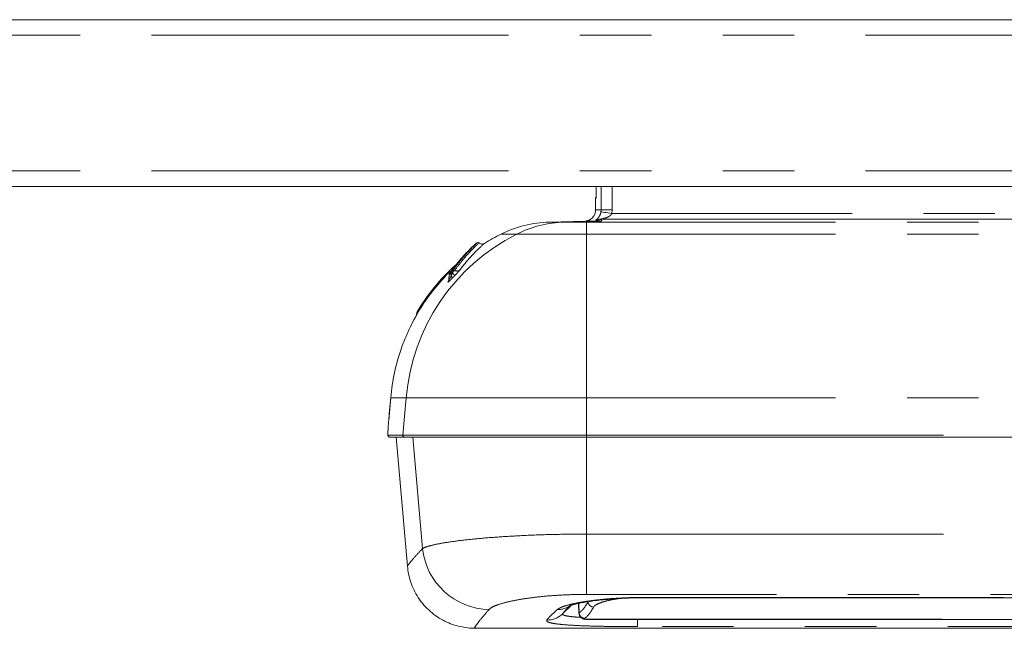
# Model space of a CAD drawing. Header units: millimetres. Extents: x 2 to 601, y 5 to 415.
# Tile 96 of 144: x 454 to 471, y 192 to 203. Entities that reach past the tile are written whole.
import ezdxf

# ---------------------------------------------------------------- set-up
doc = ezdxf.new("R2010")
doc.units = ezdxf.units.MM
doc.linetypes.add('PHANTOM', pattern=[12.7, 6.35, -1.27, 1.27, -1.27, 1.27, -1.27])

msp = doc.modelspace()

# ---------------------------------------------------------------- linework, layer by layer
at = {"color": 7, "linetype": 'Continuous', "lineweight": 15}
for p, q in [((500.3609, 202.8295), (411.5109, 202.8295)), ((500.3609, 199.8645), (411.5109, 199.8645)), ((463.8089, 199.6545), (463.8089, 199.4445)), ((463.8089, 199.4445), (463.8093, 199.4445)), ((463.6266, 199.245), (462.985, 199.2282)), ((463.64, 199.2384), (463.8812, 199.2456)), ((463.8864, 199.2456), (463.6452, 199.2384)), ((481.0559, 199.2796), (463.8921, 199.2796)), ((461.6731, 198.8439), (461.6719, 198.8428)), ((461.2033, 198.2957), (461.1987, 198.209)), ((461.1866, 198.1745), (461.1938, 198.1848)), ((460.1634, 196.1039), (460.1286, 195.7047)), ((460.1634, 196.1039), (460.1634, 196.1039)), ((460.1286, 195.7047), (460.1286, 195.7047)), ((460.4105, 195.4045), (460.1469, 195.4045)), ((460.2614, 195.4045), (460.4625, 193.1057)), ((463.6452, 195.4045), (460.4105, 195.4045)), ((480.5169, 195.4045), (463.6452, 195.4045)), ((460.4652, 193.106), (460.4649, 193.106)), ((464.7076, 192.547), (476.6153, 192.547)), ((463.5026, 192.445), (463.5119, 192.2679)), ((463.679, 192.1581), (477.2824, 192.1581)), ((461.6699, 192.0045), (478.9716, 192.0045))]:
    msp.add_line(p, q, dxfattribs=at)
at = {"color": 7, "linetype": 'PHANTOM', "lineweight": 0}
for p, q in [((500.3609, 202.5545), (411.5109, 202.5545)), ((500.3609, 200.1395), (411.5109, 200.1395)), ((463.9064, 199.4454), (463.9064, 199.8645)), ((464.1058, 199.8645), (464.1058, 199.4454)), ((463.8185, 199.6545), (463.8089, 199.6545)), ((463.9037, 199.4125), (463.9064, 199.4454)), ((464.1058, 199.4454), (463.9064, 199.4454)), ((464.1058, 199.4454), (464.1003, 199.3796)), ((481.0728, 199.3796), (464.1003, 199.3796)), ((463.2552, 199.2282), (462.985, 199.2282)), ((463.2552, 199.2282), (463.64, 199.2384)), ((463.6452, 199.2282), (463.2552, 199.2282)), ((463.6452, 199.2282), (463.6452, 199.2384)), ((463.6452, 199.015), (463.6452, 199.2282)), ((480.7789, 199.2282), (463.6452, 199.2282)), ((462.4051, 199.015), (462.1264, 199.015)), ((463.6452, 199.015), (462.4051, 199.015)), ((463.6452, 196.1039), (463.6452, 199.015)), ((480.7789, 199.015), (463.6452, 199.015)), ((461.2197, 198.3549), (461.2197, 198.3542)), ((461.241, 198.2721), (461.2371, 198.3145)), ((460.5953, 197.5147), (460.6199, 197.5816)), ((460.6263, 197.6202), (460.6199, 197.5816)), ((460.4386, 196.1039), (460.1634, 196.1039)), ((460.3809, 195.4371), (460.4386, 196.1039)), ((463.6452, 196.1039), (460.4386, 196.1039)), ((463.6452, 195.4371), (463.6452, 196.1039)), ((480.7789, 196.1039), (463.6452, 196.1039)), ((460.1171, 195.4371), (460.3809, 195.4371)), ((460.3809, 195.4371), (463.6452, 195.4371)), ((460.7296, 193.4211), (460.5578, 195.4045)), ((463.6452, 195.4371), (463.6452, 195.4045)), ((463.6452, 195.4371), (480.5169, 195.4371)), ((463.6468, 193.6794), (463.6468, 195.4045)), ((463.6468, 192.6061), (463.6468, 193.6794)), ((463.6468, 193.6794), (480.6968, 193.6794)), ((479.7237, 192.6061), (463.6468, 192.6061)), ((464.7076, 192.5537), (476.6153, 192.5537)), ((464.7076, 192.547), (464.7076, 192.5537)), ((463.224, 192.2638), (463.3722, 192.4105)), ((463.5178, 192.2767), (463.5089, 192.4464)), ((463.6171, 192.1811), (463.6211, 192.1648)), ((463.6211, 192.1648), (477.3399, 192.1648)), ((463.6211, 192.1648), (463.6348, 192.1624)), ((464.5529, 192.0333), (464.5529, 192.1581)), ((476.4229, 192.0333), (464.5529, 192.0333))]:
    msp.add_line(p, q, dxfattribs=at)
at = {"color": 7, "linetype": 'PHANTOM', "lineweight": 0, "flags": 128}
for points in [[(464.1003, 199.3796), (464.0637, 199.3857), (464.0285, 199.3916), (463.9957, 199.3971), (463.9665, 199.402), (463.942, 199.4061), (463.9229, 199.4092), (463.91, 199.4114), (463.9037, 199.4125)], [(460.1634, 196.1039), (460.1582, 196.0441), (460.1373, 195.805), (460.1286, 195.7047)], [(463.2998, 192.3485), (463.2576, 192.3045), (463.224, 192.2638), (463.224, 192.2638), (463.224, 192.2638)]]:
    msp.add_lwpolyline(points, dxfattribs=at)
at = {"color": 7, "linetype": 'Continuous', "lineweight": 15, "flags": 128}
msp.add_lwpolyline([(460.1634, 196.1039), (460.139, 195.8245), (460.1286, 195.7047)], dxfattribs=at)
at = {"color": 7, "linetype": 'Continuous', "lineweight": 15}
for centre, radius, start, end in [((463.8589, 199.6545), 0.05, 143.84219, 180), ((463.0388, 197.1761), 2.0528, 91.5, 116.38753), ((463.782, 199.128), 0.1146, 88.7036, 91.2964), ((463.7264, 195.7901), 3.6, 116.38753, 121.78603), ((463.7264, 195.7901), 3.68, 123.47744, 123.87283), ((461.715, 198.8359), 0.03, 48.44096, 129.47269), ((463.7264, 195.7901), 3.6, 132.03484, 149.44495)]:
    msp.add_arc(centre, radius, start, end, dxfattribs=at)
at = {"color": 7, "linetype": 'PHANTOM', "lineweight": 0}
for centre, radius, start, end in [((463.3089, 197.2128), 2.0161, 91.52558, 116.63168), ((463.8923, 199.0796), 0.2, 90.04917, 113.84456), ((463.8838, 199.1327), 0.113, 88.68391, 91.31609), ((464.0258, 195.8005), 3.6, 116.75556, 175.16564), ((461.2407, 198.3328), 0.03, 134.53116, 156.63319), ((461.2409, 198.3334), 0.0302, 134.56501, 151.84293), ((461.2529, 198.3252), 0.0191, 154.07962, 213.97338), ((461.2019, 198.2388), 0.0514, 341.56349, 40.41472), ((461.0664, 198.1079), 0.2919, 35.43748, 48.07281), ((461.2872, 198.3462), 0.029, 57.12906, 131.02282), ((461.3451, 198.4352), 0.0771, 236.8596, 309.64982), ((460.1469, 195.4345), 0.03, 174.9661, 269.96499), ((460.4106, 195.4344), 0.0299, 174.75056, 269.6771), ((461.9379, 193.5533), 1.2155, 186.23994, 268.83115), ((463.1394, 192.7225), 0.385, 268.48668, 310.4048), ((463.7741, 192.4821), 0.1012, 184.00105, 269.07045), ((462.9451, 192.5461), 0.3968, 269.56726, 314.66932), ((463.6182, 192.2817), 0.1005, 182.84056, 269.36947), ((463.6202, 192.2626), 0.0978, 246.1144, 270.52052)]:
    msp.add_arc(centre, radius, start, end, dxfattribs=at)
at = {"color": 7, "linetype": 'Continuous', "lineweight": 15}
msp.add_ellipse((493.1789, 156.6721), major_axis=(0, 1679.7417), ratio=0.0174848, start_param=1.5450798, end_param=1.5452048, dxfattribs=at)
at = {"color": 7, "linetype": 'PHANTOM', "lineweight": 0}
for centre, major_axis, ratio, start_param, end_param in [((462.821, 206.1339), (-0.5858, 13.8999), 0.1097639, 3.215475, 3.3235065), ((462.9203, 206.138), (-0.5857, 13.9999), 0.1089826, 3.2155415, 3.323573)]:
    msp.add_ellipse(centre, major_axis=major_axis, ratio=ratio, start_param=start_param, end_param=end_param, dxfattribs=at)
at = {"color": 7, "linetype": 'Continuous', "lineweight": 15}
for points, knots in [([(463.8051, 199.4444), (463.8057, 199.4359), (463.8077, 199.4071), (463.7921, 199.3623), (463.7648, 199.3177), (463.7323, 199.2865), (463.7001, 199.2661), (463.6723, 199.2548), (463.6533, 199.2497), (463.6466, 199.2484), (463.6438, 199.2479)], [0, 0, 0, 0, 0.0854903, 0.2895382, 0.4612316, 0.610801, 0.7408122, 0.850703, 0.9351736, 1, 1, 1, 1]), ([(463.8812, 199.2456), (463.8263, 199.2456), (463.7147, 199.2455), (463.6351, 199.2452), (463.6287, 199.2449), (463.6266, 199.2448)], [0, 0, 0, 0, 0.3951215, 0.8023332, 1, 1, 1, 1]), ([(463.6452, 199.2384), (463.6448, 199.2384), (463.6437, 199.2384), (463.6421, 199.2384), (463.6407, 199.2384), (463.6402, 199.2384), (463.64, 199.2384)], [0, 0, 0, 0, 0.1580426, 0.5000855, 0.8420885, 1, 1, 1, 1]), ([(461.6754, 198.8456), (461.6754, 198.8456), (461.6818, 198.8516), (461.6588, 198.8307), (461.6078, 198.7821), (461.5315, 198.7054), (461.4453, 198.6117), (461.3406, 198.4899), (461.2568, 198.3764), (461.215, 198.3197)], [0, 0, 0, 0, 0.0003545, 0.2058096, 0.411241, 0.5566398, 0.7020165, 0.8510366, 1, 1, 1, 1]), ([(461.2681, 198.3681), (461.3039, 198.4168), (461.3755, 198.5141), (461.4684, 198.6241), (461.5478, 198.7121), (461.6236, 198.7899), (461.6779, 198.8424), (461.7043, 198.8663), (461.6973, 198.8599), (461.6967, 198.8594)], [0, 0, 0, 0, 0.1370701, 0.2741682, 0.4139933, 0.5538329, 0.7676061, 0.9814023, 1, 1, 1, 1]), ([(461.8301, 198.8502), (461.8242, 198.8452), (461.8155, 198.8377), (461.761, 198.7882), (461.692, 198.7223), (461.599, 198.6262), (461.4889, 198.4991), (461.4258, 198.4169), (461.3943, 198.3758)], [0, 0, 0, 0, 0.2636452, 0.3970406, 0.5304295, 0.7636333, 0.8818249, 1, 1, 1, 1]), ([(461.8072, 198.841), (461.8049, 198.8403), (461.7962, 198.8378), (461.7774, 198.838), (461.7542, 198.8437), (461.7414, 198.854), (461.7353, 198.859)], [0, 0, 0, 0, 0.0998527, 0.3757164, 0.7010347, 1, 1, 1, 1]), ([(461.1397, 198.2696), (461.0502, 198.1689), (460.8708, 197.9671), (460.6468, 197.6289), (460.5123, 197.3717), (460.4178, 197.1569), (460.3267, 196.9228), (460.2194, 196.5542), (460.1821, 196.254), (460.1634, 196.1039)], [0, 0, 0, 0, 0.1669334, 0.3343987, 0.5013315, 0.526131, 0.6253808, 0.8126904, 1, 1, 1, 1]), ([(461.1941, 198.3265), (461.1884, 198.3205), (461.1719, 198.3033), (461.1524, 198.2829), (461.1397, 198.2696)], [0, 0, 0, 0, 0.3490788, 1, 1, 1, 1]), ([(461.2165, 198.3503), (461.2165, 198.3503), (461.2166, 198.3505), (461.2158, 198.3496), (461.2133, 198.3468), (461.2065, 198.3394), (461.1987, 198.3313), (461.1941, 198.3265)], [0, 0, 0, 0, 0.0068382, 0.1050947, 0.2763589, 0.572581, 1, 1, 1, 1]), ([(461.2125, 198.3165), (461.2113, 198.315), (461.2091, 198.3121), (461.2066, 198.3073), (461.2042, 198.3015), (461.204, 198.2973), (461.2039, 198.2957)], [0, 0, 0, 0, 0.3136614, 0.5819281, 0.8361372, 1, 1, 1, 1]), ([(461.1986, 198.2089), (461.1987, 198.2078), (461.199, 198.2015), (461.1966, 198.1927), (461.1938, 198.1844), (461.1921, 198.1811), (461.1915, 198.1799), (461.1917, 198.1802), (461.1917, 198.1803)], [0, 0, 0, 0, 0.07672504, 0.40930084, 0.62464438, 0.7942065, 0.97014061, 1, 1, 1, 1]), ([(460.1286, 195.7047), (460.1261, 195.6749), (460.1212, 195.6151), (460.117, 195.5547), (460.1155, 195.5155), (460.1133, 195.4701), (460.1142, 195.4417), (460.1163, 195.4384), (460.1171, 195.4371)], [0, 0, 0, 0, 0.2162721, 0.4326215, 0.4470077, 0.648283, 0.863121, 1, 1, 1, 1]), ([(460.1162, 195.5324), (460.1158, 195.5243), (460.1141, 195.4955), (460.1136, 195.4604), (460.1141, 195.4399), (460.1166, 195.4272), (460.1208, 195.4182), (460.1278, 195.4104), (460.1372, 195.4051), (460.1441, 195.405), (460.1469, 195.405)], [0, 0, 0, 0, 0.1171844, 0.4173895, 0.7259971, 0.8180099, 0.8670841, 0.9140441, 0.9639724, 1, 1, 1, 1]), ([(460.4628, 193.1057), (460.4684, 193.0589), (460.4797, 192.9641), (460.5191, 192.822), (460.5757, 192.6827), (460.6532, 192.5455), (460.751, 192.416), (460.8672, 192.2999), (460.9933, 192.2037), (461.1261, 192.1273), (461.2622, 192.0703), (461.399, 192.0311), (461.5326, 192.0103), (461.6237, 192.0029), (461.6674, 192.0051), (461.67, 192.0053)], [0, 0, 0, 0, 0.08012, 0.1625277, 0.2457279, 0.3293734, 0.4224771, 0.5125018, 0.5993952, 0.6835334, 0.7651598, 0.8443839, 0.9211763, 0.9953363, 1, 1, 1, 1]), ([(463.3515, 192.4028), (463.3511, 192.4027), (463.3499, 192.4021), (463.3648, 192.4084), (463.3969, 192.419), (463.4512, 192.4339), (463.5268, 192.451), (463.6233, 192.4691), (463.7402, 192.4872), (463.8746, 192.5041), (464.0234, 192.5189), (464.1842, 192.5311), (464.354, 192.5401), (464.5293, 192.5459), (464.6483, 192.5466), (464.7077, 192.5469)], [0, 0, 0, 0, 0.0215342, 0.075267, 0.1374497, 0.2080129, 0.2833706, 0.365698, 0.4521908, 0.5403765, 0.6307987, 0.7225519, 0.8144334, 0.9074157, 1, 1, 1, 1]), ([(463.304, 192.3526), (463.3031, 192.3518), (463.3014, 192.3503), (463.3002, 192.3491), (463.2998, 192.3485)], [0, 0, 0, 0, 0.5530744, 1, 1, 1, 1]), ([(463.3041, 192.3526), (463.3077, 192.3562), (463.3191, 192.3678), (463.3382, 192.3847), (463.3514, 192.3964)], [0, 0, 0, 0, 0.3125579, 1, 1, 1, 1]), ([(463.5143, 192.2685), (463.514, 192.2625), (463.5128, 192.2418), (463.5301, 192.2111), (463.5544, 192.1869), (463.5717, 192.1767), (463.5793, 192.1739), (463.5807, 192.1734)], [0, 0, 0, 0, 0.11702, 0.4056167, 0.6632549, 0.9387188, 1, 1, 1, 1]), ([(463.6348, 192.1624), (463.6404, 192.1607), (463.6495, 192.1579), (463.6708, 192.1586), (463.679, 192.1589)], [0, 0, 0, 0, 0.6152644, 1, 1, 1, 1])]:
    msp.add_open_spline(points, degree=3, knots=knots, dxfattribs=at)
at = {"color": 7, "linetype": 'PHANTOM', "lineweight": 0}
for points, knots in [([(463.8093, 199.4445), (463.8131, 199.4447), (463.8209, 199.445), (463.8777, 199.4453), (463.9064, 199.4454)], [0, 0, 0, 0, 0.4958375, 1, 1, 1, 1]), ([(463.8114, 199.2625), (463.8112, 199.2629), (463.8105, 199.2636), (463.819, 199.2699), (463.8407, 199.2868), (463.8684, 199.3184), (463.8891, 199.3586), (463.8993, 199.3899), (463.9024, 199.4061), (463.9037, 199.4125)], [0, 0, 0, 0, 0.0887281, 0.2249028, 0.4533849, 0.7092796, 0.8637782, 0.9459975, 1, 1, 1, 1]), ([(464.1003, 199.3796), (464.0952, 199.3718), (464.0879, 199.3606), (464.0658, 199.3411), (464.0263, 199.3174), (463.9703, 199.2975), (463.925, 199.2867), (463.9027, 199.2821), (463.8957, 199.2807), (463.8922, 199.2799), (463.8921, 199.2797), (463.8921, 199.2796)], [0, 0, 0, 0, 0.104204, 0.1511346, 0.3386374, 0.6399636, 0.8647501, 0.911008, 0.9572878, 0.9796917, 1, 1, 1, 1]), ([(463.8812, 199.2456), (463.8825, 199.2457), (463.8891, 199.2461), (463.8835, 199.2479), (463.8623, 199.2534), (463.8332, 199.2586), (463.8114, 199.2625)], [0, 0, 0, 0, 0.013544, 0.07029998, 0.30167879, 1, 1, 1, 1]), ([(463.8921, 199.2796), (463.9047, 199.2717), (463.9216, 199.2612), (463.9148, 199.2501), (463.9054, 199.2465), (463.8897, 199.2458), (463.8864, 199.2456)], [0, 0, 0, 0, 0.6942818, 0.9260229, 0.9844948, 1, 1, 1, 1]), ([(461.3029, 198.3706), (461.3438, 198.4252), (461.4255, 198.5345), (461.5278, 198.6515), (461.616, 198.7445), (461.6825, 198.8104), (461.7265, 198.8512), (461.732, 198.8559), (461.7348, 198.8583)], [0, 0, 0, 0, 0.1565113, 0.3133414, 0.4699838, 0.6469528, 0.8241645, 1, 1, 1, 1]), ([(461.1397, 198.2767), (461.1493, 198.2866), (461.1681, 198.3061), (461.1925, 198.3302), (461.2088, 198.3458), (461.218, 198.3541), (461.2191, 198.3546), (461.2197, 198.3549)], [0, 0, 0, 0, 0.271451, 0.5329475, 0.7222324, 0.860952, 1, 1, 1, 1]), ([(461.2197, 198.3542), (461.2194, 198.3538), (461.2188, 198.3527), (461.2122, 198.3454), (461.2033, 198.3361), (461.1958, 198.3283), (461.1941, 198.3265)], [0, 0, 0, 0, 0.1916517, 0.4982128, 0.8845072, 1, 1, 1, 1]), ([(461.1993, 198.2089), (461.1992, 198.208), (461.199, 198.2064), (461.2006, 198.207), (461.2031, 198.2099), (461.2091, 198.2184), (461.221, 198.2375), (461.2335, 198.2592), (461.241, 198.2721)], [0, 0, 0, 0, 0.0798873, 0.1414884, 0.2879585, 0.3273968, 0.5980095, 1, 1, 1, 1]), ([(461.2371, 198.3145), (461.2329, 198.3118), (461.2228, 198.3051), (461.2115, 198.2982), (461.2044, 198.2945), (461.2042, 198.2953), (461.2042, 198.2957)], [0, 0, 0, 0, 0.2244415, 0.5373781, 0.7908234, 1, 1, 1, 1]), ([(461.215, 198.3197), (461.2137, 198.3178), (461.2112, 198.3141), (461.2123, 198.3133), (461.2175, 198.3169), (461.2258, 198.3241), (461.2328, 198.3307), (461.2358, 198.3335)], [0, 0, 0, 0, 0.19870394, 0.39821961, 0.58364746, 0.82175345, 1, 1, 1, 1]), ([(461.2358, 198.3335), (461.238, 198.3357), (461.2431, 198.3406), (461.2516, 198.3494), (461.2593, 198.3577), (461.2652, 198.3644), (461.2672, 198.367), (461.2681, 198.3681)], [0, 0, 0, 0, 0.1911064, 0.4240554, 0.6615841, 0.852481, 1, 1, 1, 1]), ([(461.2615, 198.3251), (461.2607, 198.3248), (461.2583, 198.3237), (461.2507, 198.3205), (461.2431, 198.3172), (461.2379, 198.3149), (461.2371, 198.3145)], [0, 0, 0, 0, 0.0876935, 0.2710709, 0.8808758, 1, 1, 1, 1]), ([(461.241, 198.2721), (461.2466, 198.2863), (461.2534, 198.3039), (461.2602, 198.3217), (461.2615, 198.3251)], [0, 0, 0, 0, 0.8083946, 1, 1, 1, 1]), ([(461.3043, 198.2772), (461.3009, 198.2737), (461.2825, 198.2547), (461.2649, 198.237), (461.2506, 198.2226)], [0, 0, 0, 0, 0.1839583, 1, 1, 1, 1]), ([(461.2615, 198.3251), (461.2669, 198.3307), (461.2776, 198.3418), (461.2914, 198.3569), (461.2996, 198.3662), (461.3022, 198.3697), (461.3029, 198.3706)], [0, 0, 0, 0, 0.3149958, 0.6247715, 0.9020768, 1, 1, 1, 1]), ([(461.3943, 198.3758), (461.3926, 198.3736), (461.3863, 198.3655), (461.3681, 198.3447), (461.3381, 198.3122), (461.3155, 198.2888), (461.3043, 198.2772)], [0, 0, 0, 0, 0.1123793, 0.4067317, 0.7042208, 1, 1, 1, 1]), ([(461.2506, 198.2226), (461.2376, 198.2097), (461.2147, 198.187), (461.1914, 198.1656), (461.1796, 198.1572), (461.1775, 198.1599), (461.1836, 198.1697), (461.1866, 198.1745)], [0, 0, 0, 0, 0.2723294, 0.4816768, 0.6454969, 0.823563, 1, 1, 1, 1]), ([(460.7296, 193.4211), (460.7473, 193.4303), (460.7923, 193.4537), (460.9375, 193.4922), (461.1714, 193.5349), (461.4754, 193.5749), (461.8347, 193.6105), (462.2434, 193.6401), (462.6885, 193.6623), (463.1609, 193.6766), (463.4848, 193.6785), (463.6468, 193.6794)], [0, 0, 0, 0, 0.0761094, 0.1937348, 0.3113591, 0.4268158, 0.5422694, 0.656591, 0.7709089, 0.8854554, 1, 1, 1, 1]), ([(460.4649, 193.106), (460.4642, 193.1059), (460.4547, 193.1049), (460.4903, 193.1534), (460.5719, 193.2516), (460.677, 193.3646), (460.7296, 193.4211)], [0, 0, 0, 0, 0.0288727, 0.3524877, 0.6763747, 1, 1, 1, 1]), ([(463.6468, 192.6061), (463.5499, 192.6051), (463.356, 192.6032), (463.0734, 192.5883), (462.808, 192.5651), (462.5644, 192.5344), (462.3515, 192.4975), (462.1716, 192.4559), (462.034, 192.4117), (461.9492, 192.3717), (461.9233, 192.3475), (461.9131, 192.338)], [0, 0, 0, 0, 0.1124983, 0.2250085, 0.3383253, 0.4516698, 0.5676408, 0.683639, 0.803049, 0.9224752, 1, 1, 1, 1]), ([(463.1292, 192.3377), (463.1458, 192.349), (463.179, 192.3716), (463.2754, 192.4066), (463.4088, 192.4413), (463.5818, 192.4745), (463.7868, 192.5034), (464.0188, 192.5272), (464.2717, 192.544), (464.5049, 192.5525), (464.6513, 192.5533), (464.7076, 192.5537)], [0, 0, 0, 0, 0.1066861, 0.2133755, 0.3300646, 0.4467593, 0.5652127, 0.6836688, 0.8041609, 0.9246543, 1, 1, 1, 1]), ([(464.2245, 192.5326), (464.1908, 192.5276), (464.1123, 192.516), (464.0078, 192.4926), (463.911, 192.4646), (463.8378, 192.4345), (463.7909, 192.4062), (463.778, 192.3885), (463.7724, 192.3809)], [0, 0, 0, 0, 0.13510584, 0.31530205, 0.49550866, 0.67790744, 0.8603096, 1, 1, 1, 1]), ([(461.9131, 192.338), (461.8623, 192.2786), (461.7607, 192.1598), (461.6811, 192.0559), (461.648, 192.0037), (461.6649, 192.01), (461.6699, 192.0119)], [0, 0, 0, 0, 0.29226726, 0.58477758, 0.87703496, 1, 1, 1, 1]), ([(462.9421, 192.1492), (462.9527, 192.1628), (462.9739, 192.1898), (463.0305, 192.2498), (463.0903, 192.303), (463.1292, 192.3377)], [0, 0, 0, 0, 0.2588901, 0.5177648, 1, 1, 1, 1]), ([(464.5529, 192.0333), (464.4758, 192.0334), (464.3218, 192.0336), (464.0798, 192.036), (463.834, 192.0402), (463.5946, 192.0472), (463.3843, 192.057), (463.209, 192.0697), (463.0742, 192.0857), (462.9844, 192.1045), (462.9366, 192.1257), (462.9403, 192.1414), (462.9421, 192.1492)], [0, 0, 0, 0, 0.0878752, 0.1757497, 0.2815951, 0.3874377, 0.4926614, 0.5978795, 0.7013635, 0.8048421, 0.9024218, 1, 1, 1, 1]), ([(463.224, 192.2638), (463.2227, 192.2576), (463.2201, 192.2451), (463.2602, 192.2288), (463.3363, 192.2149), (463.4317, 192.2046), (463.5129, 192.2001), (463.5448, 192.1984)], [0, 0, 0, 0, 0.2079478, 0.4159026, 0.6365664, 0.857258, 1, 1, 1, 1])]:
    msp.add_open_spline(points, degree=3, knots=knots, dxfattribs=at)

doc.saveas('drawing.dxf')
